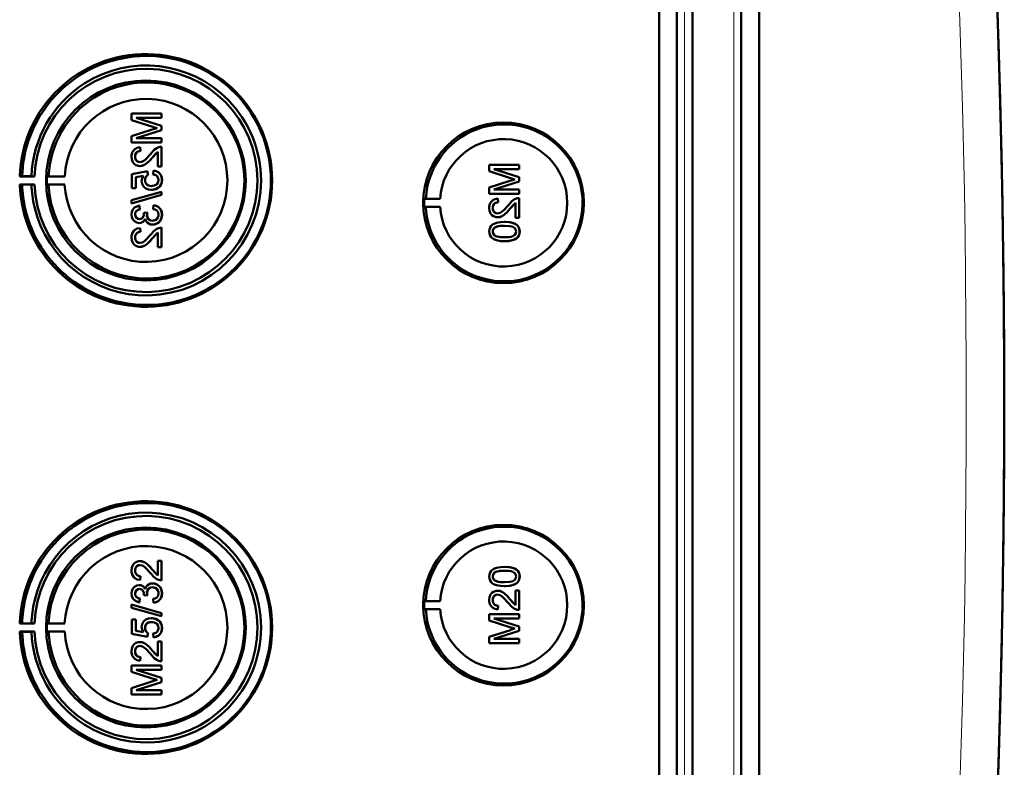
# Model space of a CAD drawing. Extents: x -1768 to 2122, y -1726 to 708.
# Tile 39 of 71: x 641 to 768, y -1286 to -1190. Entities that reach past the tile are written whole.
import ezdxf

# ---------------------------------------------------------------- set-up
doc = ezdxf.new("R2010")
doc.units = 0

msp = doc.modelspace()

# ---------------------------------------------------------------- linework, layer by layer
at = {"color": 7, "lineweight": 50}
for p, q in [((723.27, -1413.77), (723.27, -1065.73)), ((725.57, -1065.72), (725.57, -1413.78)), ((727.57, -1065.72), (727.57, -1413.78)), ((733.81, -1413.78), (733.81, -1065.72)), ((736.1, -1413.76), (736.1, -1065.75)), ((727.56, -1080.72), (727.56, -1393.51)), ((659.45, -1202.51), (655.59, -1202.51)), ((655.59, -1203.33), (655.59, -1202.51)), ((659.45, -1202.51), (659.45, -1202.51)), ((659.45, -1202.51), (659.45, -1203.05)), ((659.45, -1202.51), (659.45, -1203.05)), ((655.59, -1203.33), (658.3, -1204.19)), ((659.45, -1204.07), (656.19, -1203.05)), ((659.45, -1204.07), (656.19, -1203.05)), ((656.19, -1203.05), (659.45, -1203.05)), ((659.45, -1203.05), (659.45, -1203.05)), ((658.25, -1204.55), (655.59, -1205.4)), ((656.19, -1205.67), (659.45, -1204.64)), ((656.19, -1205.67), (659.45, -1204.64)), ((659.45, -1204.07), (659.45, -1204.07)), ((659.45, -1204.07), (659.45, -1204.64)), ((659.45, -1204.07), (659.45, -1204.64)), ((659.45, -1204.64), (659.45, -1204.64)), ((655.59, -1206.21), (655.59, -1205.4)), ((655.59, -1206.21), (659.45, -1206.21)), ((659.45, -1205.67), (656.19, -1205.67)), ((659.45, -1205.67), (659.45, -1205.67)), ((659.45, -1205.67), (659.45, -1206.21)), ((659.45, -1205.67), (659.45, -1206.21)), ((659.45, -1206.21), (659.45, -1206.21)), ((656.68, -1206.81), (656.69, -1206.81)), ((656.73, -1207.3), (656.68, -1206.81)), ((656.74, -1207.3), (656.69, -1206.81)), ((656.73, -1207.3), (656.74, -1207.3)), ((658.25, -1208.16), (658.95, -1207.4)), ((658.95, -1209.28), (658.95, -1207.39)), ((659.45, -1206.76), (659.45, -1206.76)), ((659.45, -1206.76), (659.45, -1209.28)), ((659.45, -1206.76), (659.45, -1209.28)), ((656.04, -1208.03), (656.05, -1208.03)), ((658.24, -1208.16), (658.25, -1208.16)), ((657.62, -1209.87), (655.64, -1210.26)), ((656.66, -1209.23), (656.67, -1209.23)), ((657.62, -1209.87), (657.63, -1209.87)), ((657.67, -1210.36), (657.62, -1209.87)), ((657.68, -1210.36), (657.63, -1209.87)), ((658.41, -1209.82), (658.36, -1210.31)), ((658.41, -1209.82), (658.42, -1209.82)), ((658.95, -1209.28), (659.45, -1209.28)), ((659.45, -1209.28), (659.45, -1209.28)), ((705.34, -1209.09), (701.48, -1209.09)), ((701.48, -1209.91), (701.48, -1209.09)), ((701.48, -1209.91), (704.19, -1210.77)), ((705.34, -1210.65), (702.08, -1209.63)), ((705.34, -1210.65), (702.08, -1209.63)), ((702.08, -1209.63), (705.34, -1209.63)), ((705.34, -1209.09), (705.34, -1209.09)), ((705.34, -1209.09), (705.34, -1209.63)), ((705.34, -1209.09), (705.34, -1209.63)), ((705.34, -1209.63), (705.34, -1209.63)), ((641.54, -1210.53), (641.24, -1210.58)), ((641.24, -1210.58), (643.12, -1210.58)), ((642.74, -1210.55), (641.54, -1210.53)), ((643.12, -1210.58), (642.74, -1210.55)), ((644.94, -1210.55), (644.73, -1210.58)), ((644.73, -1210.58), (647.01, -1210.58)), ((647.01, -1210.58), (644.94, -1210.55)), ((655.64, -1212.09), (655.64, -1210.26)), ((656.14, -1210.67), (657.14, -1210.47)), ((656.14, -1210.67), (656.15, -1210.67)), ((656.14, -1210.67), (656.14, -1212.09)), ((656.15, -1210.67), (657.14, -1210.47)), ((656.15, -1210.67), (656.15, -1212.09)), ((657.32, -1211.02), (657.33, -1211.02)), ((657.67, -1210.36), (657.68, -1210.36)), ((659.49, -1211.02), (659.5, -1211.02)), ((704.14, -1211.13), (701.48, -1211.98)), ((702.08, -1212.25), (705.34, -1211.22)), ((702.08, -1212.25), (705.34, -1211.22)), ((705.34, -1210.65), (705.34, -1210.65)), ((705.34, -1210.65), (705.34, -1211.22)), ((705.34, -1210.65), (705.34, -1211.22)), ((705.34, -1211.22), (705.34, -1211.22)), ((641.54, -1211.63), (641.24, -1211.58)), ((641.24, -1211.58), (643.12, -1211.58)), ((642.74, -1211.61), (641.54, -1211.63)), ((643.12, -1211.58), (642.74, -1211.61)), ((644.94, -1211.61), (644.73, -1211.58)), ((644.73, -1211.58), (647.01, -1211.58)), ((647.01, -1211.58), (644.94, -1211.61)), ((659.45, -1212.54), (655.59, -1213.62)), ((655.64, -1212.09), (656.14, -1212.09)), ((656.14, -1212.09), (656.15, -1212.09)), ((658.12, -1212.29), (658.13, -1212.29)), ((659.03, -1211.99), (659.04, -1211.99)), ((659.45, -1212.54), (659.45, -1212.54)), ((659.45, -1212.54), (659.45, -1212.94)), ((659.45, -1212.54), (659.45, -1212.94)), ((701.48, -1212.79), (701.48, -1211.98)), ((705.34, -1212.25), (702.08, -1212.25)), ((705.34, -1212.25), (705.34, -1212.25)), ((705.34, -1212.25), (705.34, -1212.79)), ((705.34, -1212.25), (705.34, -1212.79)), ((655.59, -1214.03), (659.45, -1212.94)), ((655.59, -1214.03), (655.59, -1213.62)), ((655.6, -1214.03), (659.45, -1212.94)), ((659.45, -1212.94), (659.45, -1212.94)), ((693.14, -1213.45), (693.34, -1213.43)), ((693.14, -1213.45), (695.18, -1213.45)), ((693.34, -1213.43), (695.18, -1213.45)), ((701.48, -1212.79), (705.34, -1212.79)), ((702.57, -1213.39), (702.58, -1213.39)), ((702.62, -1213.88), (702.57, -1213.39)), ((702.63, -1213.88), (702.58, -1213.39)), ((702.62, -1213.88), (702.63, -1213.88)), ((704.13, -1214.74), (704.84, -1213.98)), ((704.84, -1215.86), (704.84, -1213.97)), ((705.34, -1212.79), (705.34, -1212.79)), ((705.34, -1213.34), (705.34, -1213.34)), ((705.34, -1213.34), (705.34, -1215.86)), ((705.34, -1213.34), (705.34, -1215.86)), ((655.59, -1214.03), (655.6, -1214.03)), ((656.58, -1214.31), (656.59, -1214.31)), ((656.63, -1214.81), (656.58, -1214.31)), ((656.64, -1214.81), (656.59, -1214.31)), ((656.63, -1214.81), (656.64, -1214.81)), ((657.62, -1215.2), (657.17, -1215.25)), ((657.17, -1215.25), (657.18, -1215.32)), ((657.62, -1215.2), (657.63, -1215.2)), ((658.41, -1214.26), (658.36, -1214.76)), ((658.41, -1214.26), (658.42, -1214.26)), ((693.14, -1214.45), (693.34, -1214.48)), ((693.14, -1214.45), (695.18, -1214.45)), ((693.34, -1214.48), (695.18, -1214.45)), ((701.93, -1214.61), (701.94, -1214.61)), ((704.13, -1214.74), (704.13, -1214.74)), ((656.04, -1215.46), (656.05, -1215.46)), ((656.57, -1216.54), (656.58, -1216.54)), ((657.57, -1215.52), (657.57, -1215.52)), ((659.49, -1215.46), (659.5, -1215.46)), ((702.55, -1215.81), (702.55, -1215.81)), ((703.44, -1216.4), (703.44, -1216.4)), ((704.84, -1215.86), (705.34, -1215.86)), ((705.34, -1215.86), (705.34, -1215.86)), ((656.68, -1217.18), (656.69, -1217.18)), ((656.73, -1217.67), (656.68, -1217.18)), ((656.74, -1217.67), (656.69, -1217.18)), ((656.73, -1217.67), (656.74, -1217.67)), ((658.25, -1218.53), (658.95, -1217.77)), ((658.29, -1216.73), (658.29, -1216.73)), ((658.95, -1219.65), (658.95, -1217.76)), ((659.45, -1217.13), (659.45, -1217.13)), ((659.45, -1217.13), (659.45, -1219.65)), ((659.45, -1217.13), (659.45, -1219.65)), ((701.93, -1217.63), (701.94, -1217.63)), ((702.19, -1217.12), (702.2, -1217.12)), ((705.01, -1216.77), (705.02, -1216.77)), ((705.38, -1217.63), (705.39, -1217.63)), ((656.04, -1218.4), (656.05, -1218.4)), ((658.24, -1218.53), (658.25, -1218.53)), ((703.44, -1218.87), (703.44, -1218.87)), ((656.66, -1219.6), (656.67, -1219.6)), ((658.95, -1219.65), (659.45, -1219.65)), ((659.45, -1219.65), (659.45, -1219.65)), ((656.66, -1259.9), (656.67, -1259.9)), ((658.95, -1259.85), (659.45, -1259.85)), ((658.95, -1261.74), (658.95, -1259.85)), ((659.45, -1259.85), (659.45, -1262.37)), ((659.45, -1259.85), (659.45, -1262.37)), ((659.45, -1259.85), (659.45, -1259.85)), ((703.44, -1260.63), (703.44, -1260.63)), ((656.04, -1261.1), (656.05, -1261.1)), ((656.73, -1261.83), (656.68, -1262.32)), ((656.74, -1261.83), (656.69, -1262.32)), ((656.73, -1261.83), (656.74, -1261.83)), ((658.24, -1260.97), (658.25, -1260.97)), ((658.25, -1260.97), (658.95, -1261.73)), ((701.93, -1261.87), (701.94, -1261.87)), ((705.38, -1261.87), (705.39, -1261.87)), ((656.57, -1262.97), (656.58, -1262.97)), ((656.68, -1262.32), (656.69, -1262.33)), ((658.29, -1262.77), (658.29, -1262.77)), ((659.45, -1262.37), (659.45, -1262.37)), ((702.19, -1262.39), (702.2, -1262.39)), ((703.44, -1263.1), (703.44, -1263.1)), ((705.01, -1262.73), (705.02, -1262.73)), ((656.04, -1264.05), (656.05, -1264.05)), ((657.17, -1264.25), (657.18, -1264.18)), ((657.62, -1264.3), (657.17, -1264.25)), ((657.57, -1263.99), (657.57, -1263.99)), ((657.62, -1264.3), (657.63, -1264.3)), ((659.49, -1264.04), (659.5, -1264.04)), ((702.55, -1263.7), (702.55, -1263.7)), ((704.84, -1263.65), (705.34, -1263.65)), ((704.84, -1265.53), (704.84, -1263.65)), ((705.34, -1263.65), (705.34, -1266.17)), ((705.34, -1263.65), (705.34, -1266.17)), ((705.34, -1263.65), (705.34, -1263.65)), ((655.59, -1265.47), (659.45, -1266.56)), ((655.59, -1265.88), (655.59, -1265.47)), ((655.59, -1265.47), (655.6, -1265.47)), ((655.6, -1265.47), (659.45, -1266.56)), ((656.63, -1264.7), (656.58, -1265.19)), ((656.58, -1265.19), (656.59, -1265.19)), ((656.64, -1264.7), (656.59, -1265.19)), ((656.63, -1264.7), (656.64, -1264.7)), ((658.41, -1265.24), (658.36, -1264.74)), ((658.41, -1265.24), (658.42, -1265.24)), ((693.14, -1265.05), (693.34, -1265.02)), ((693.14, -1265.05), (695.18, -1265.05)), ((693.34, -1265.02), (695.18, -1265.05)), ((701.93, -1264.89), (701.94, -1264.89)), ((702.62, -1265.62), (702.57, -1266.12)), ((702.63, -1265.62), (702.58, -1266.12)), ((702.62, -1265.62), (702.63, -1265.62)), ((704.13, -1264.77), (704.84, -1265.53)), ((704.13, -1264.77), (704.13, -1264.77)), ((659.45, -1266.97), (655.59, -1265.88)), ((659.45, -1266.56), (659.45, -1266.97)), ((659.45, -1266.56), (659.45, -1266.97)), ((659.45, -1266.56), (659.45, -1266.56)), ((659.45, -1266.97), (659.45, -1266.97)), ((693.14, -1266.05), (693.34, -1266.08)), ((693.14, -1266.05), (695.18, -1266.05)), ((693.34, -1266.08), (695.18, -1266.05)), ((701.48, -1266.71), (705.34, -1266.71)), ((701.48, -1267.52), (701.48, -1266.71)), ((702.57, -1266.12), (702.58, -1266.12)), ((705.34, -1266.17), (705.34, -1266.17)), ((705.34, -1266.71), (705.34, -1267.25)), ((705.34, -1266.71), (705.34, -1267.25)), ((705.34, -1266.71), (705.34, -1266.71)), ((641.54, -1267.88), (641.24, -1267.92)), ((641.24, -1267.92), (643.12, -1267.92)), ((642.74, -1267.9), (641.54, -1267.88)), ((643.12, -1267.92), (642.74, -1267.9)), ((644.94, -1267.89), (644.73, -1267.92)), ((644.73, -1267.92), (647.01, -1267.92)), ((647.01, -1267.92), (644.94, -1267.89)), ((655.64, -1267.41), (656.14, -1267.41)), ((655.64, -1269.24), (655.64, -1267.41)), ((656.14, -1267.41), (656.14, -1268.84)), ((656.14, -1267.41), (656.15, -1267.41)), ((656.15, -1267.41), (656.15, -1268.84)), ((658.12, -1267.21), (658.13, -1267.21)), ((659.03, -1267.51), (659.04, -1267.51)), ((704.14, -1268.37), (701.48, -1267.52)), ((702.08, -1267.25), (705.34, -1268.28)), ((702.08, -1267.25), (705.34, -1268.28)), ((705.34, -1267.25), (702.08, -1267.25)), ((705.34, -1267.25), (705.34, -1267.25)), ((705.34, -1268.28), (705.34, -1268.85)), ((705.34, -1268.28), (705.34, -1268.85)), ((705.34, -1268.28), (705.34, -1268.28)), ((641.54, -1268.97), (641.24, -1268.92)), ((641.24, -1268.92), (643.12, -1268.92)), ((642.74, -1268.95), (641.54, -1268.97)), ((643.12, -1268.92), (642.74, -1268.95)), ((644.94, -1268.96), (644.73, -1268.92)), ((644.73, -1268.92), (647.01, -1268.92)), ((647.01, -1268.92), (644.94, -1268.96)), ((657.62, -1269.63), (655.64, -1269.24)), ((656.14, -1268.84), (657.14, -1269.03)), ((656.14, -1268.84), (656.15, -1268.84)), ((656.15, -1268.84), (657.14, -1269.03)), ((657.32, -1268.48), (657.33, -1268.48)), ((657.67, -1269.14), (657.62, -1269.63)), ((657.68, -1269.14), (657.63, -1269.63)), ((657.67, -1269.14), (657.68, -1269.14)), ((658.41, -1269.68), (658.36, -1269.19)), ((659.49, -1268.49), (659.5, -1268.49)), ((701.48, -1269.6), (704.19, -1268.74)), ((701.48, -1270.41), (701.48, -1269.6)), ((705.34, -1268.85), (702.08, -1269.87)), ((705.34, -1268.85), (702.08, -1269.87)), ((705.34, -1268.85), (705.34, -1268.85)), ((656.66, -1270.28), (656.67, -1270.28)), ((657.62, -1269.63), (657.63, -1269.63)), ((658.41, -1269.68), (658.42, -1269.68)), ((658.95, -1272.11), (658.95, -1270.23)), ((658.95, -1270.23), (659.45, -1270.23)), ((659.45, -1270.23), (659.45, -1272.75)), ((659.45, -1270.23), (659.45, -1272.75)), ((659.45, -1270.23), (659.45, -1270.23)), ((705.34, -1270.41), (701.48, -1270.41)), ((702.08, -1269.87), (705.34, -1269.87)), ((705.34, -1269.87), (705.34, -1270.41)), ((705.34, -1269.87), (705.34, -1270.41)), ((705.34, -1269.87), (705.34, -1269.87)), ((705.34, -1270.41), (705.34, -1270.41)), ((656.04, -1271.47), (656.05, -1271.47)), ((658.24, -1271.35), (658.25, -1271.35)), ((658.25, -1271.35), (658.95, -1272.11)), ((655.59, -1273.29), (659.45, -1273.29)), ((655.59, -1274.1), (655.59, -1273.29)), ((656.73, -1272.2), (656.68, -1272.7)), ((656.68, -1272.7), (656.69, -1272.7)), ((656.74, -1272.2), (656.69, -1272.7)), ((656.73, -1272.2), (656.74, -1272.2)), ((659.45, -1272.75), (659.45, -1272.75)), ((659.45, -1273.29), (659.45, -1273.83)), ((659.45, -1273.29), (659.45, -1273.83)), ((659.45, -1273.29), (659.45, -1273.29)), ((658.25, -1274.95), (655.59, -1274.1)), ((656.19, -1273.83), (659.45, -1274.86)), ((656.19, -1273.83), (659.45, -1274.86)), ((659.45, -1273.83), (656.19, -1273.83)), ((659.45, -1273.83), (659.45, -1273.83)), ((655.59, -1276.18), (658.3, -1275.31)), ((659.45, -1275.43), (656.19, -1276.45)), ((659.45, -1275.43), (656.19, -1276.45)), ((659.45, -1274.86), (659.45, -1275.43)), ((659.45, -1274.86), (659.45, -1275.43)), ((659.45, -1274.86), (659.45, -1274.86)), ((659.45, -1275.43), (659.45, -1275.43)), ((655.59, -1276.99), (655.59, -1276.18)), ((659.45, -1276.99), (655.59, -1276.99)), ((656.19, -1276.45), (659.45, -1276.45)), ((659.45, -1276.45), (659.45, -1276.99)), ((659.45, -1276.45), (659.45, -1276.99)), ((659.45, -1276.45), (659.45, -1276.45)), ((659.45, -1276.99), (659.45, -1276.99))]:
    msp.add_line(p, q, dxfattribs=at)
at = {"color": 7, "lineweight": 18}
for p, q in [((726.53, -1065.72), (726.53, -1413.78)), ((732.85, -1413.78), (732.85, -1065.72))]:
    msp.add_line(p, q, dxfattribs=at)
at = {"color": 7, "lineweight": 50}
for points in [[(656.68, -1206.81), (656.32, -1206.88), (656, -1207.06), (655.86, -1207.19), (655.68, -1207.51), (655.6, -1207.87), (655.59, -1208.04)], [(656.04, -1208.03), (656.1, -1207.7), (656.22, -1207.5), (656.4, -1207.37), (656.62, -1207.31), (656.73, -1207.3)], [(656.05, -1208.03), (656.07, -1207.81), (656.13, -1207.64), (656.3, -1207.43), (656.55, -1207.32), (656.74, -1207.3)], [(658.01, -1207.7), (657.42, -1208.34), (657.29, -1208.46), (657, -1208.65), (656.66, -1208.73)], [(659.1, -1206.81), (658.84, -1206.92), (658.49, -1207.17), (658.01, -1207.7)], [(658.24, -1208.16), (658.64, -1207.68), (658.95, -1207.39)], [(655.59, -1208.04), (655.63, -1208.4), (655.76, -1208.73), (655.93, -1208.94), (656.15, -1209.1), (656.49, -1209.21), (656.66, -1209.23)], [(656.66, -1208.73), (656.46, -1208.7), (656.27, -1208.59), (656.14, -1208.43), (656.06, -1208.23), (656.04, -1208.03)], [(656.67, -1208.73), (656.47, -1208.7), (656.32, -1208.62), (656.18, -1208.49), (656.1, -1208.33), (656.05, -1208.03)], [(656.66, -1209.23), (656.85, -1209.21), (657.23, -1209.09), (657.56, -1208.87), (657.85, -1208.6), (658.24, -1208.16)], [(656.67, -1209.23), (656.95, -1209.19), (657.29, -1209.05), (657.55, -1208.88), (657.96, -1208.48), (658.25, -1208.16)], [(659.49, -1211.02), (659.49, -1210.84), (659.39, -1210.49), (659.31, -1210.33), (659.07, -1210.07), (658.75, -1209.89), (658.41, -1209.82)], [(659.5, -1211.02), (659.46, -1210.66), (659.31, -1210.32), (659.04, -1210.04), (658.81, -1209.91), (658.42, -1209.82)], [(657.14, -1210.47), (656.98, -1210.72), (656.89, -1211.01), (656.88, -1211.16)], [(656.88, -1211.16), (656.94, -1211.53), (657.13, -1211.86), (657.41, -1212.1), (657.76, -1212.25), (658.12, -1212.29)], [(657.32, -1211.02), (657.37, -1210.72), (657.49, -1210.52), (657.67, -1210.36)], [(658.15, -1211.8), (657.9, -1211.77), (657.77, -1211.73), (657.55, -1211.6), (657.46, -1211.51), (657.35, -1211.27), (657.32, -1211.02)], [(657.33, -1211.02), (657.34, -1210.86), (657.46, -1210.58), (657.68, -1210.36)], [(659.05, -1211.02), (659.01, -1211.28), (658.88, -1211.52), (658.78, -1211.61), (658.54, -1211.74), (658.28, -1211.79), (658.15, -1211.8)], [(658.36, -1210.31), (658.57, -1210.36), (658.77, -1210.46), (658.86, -1210.53), (659.02, -1210.81), (659.05, -1211.02)], [(659.03, -1211.99), (659.27, -1211.76), (659.38, -1211.56), (659.46, -1211.35), (659.49, -1211.02)], [(659.04, -1211.99), (659.2, -1211.85), (659.34, -1211.66), (659.43, -1211.46), (659.49, -1211.24), (659.5, -1211.02)], [(658.12, -1212.29), (658.41, -1212.26), (658.78, -1212.15), (659.03, -1211.99)], [(658.13, -1212.29), (658.33, -1212.28), (658.7, -1212.19), (659.04, -1211.99)], [(702.57, -1213.39), (702.21, -1213.46), (701.89, -1213.64), (701.75, -1213.77), (701.57, -1214.09), (701.49, -1214.45), (701.48, -1214.62)], [(701.93, -1214.61), (701.99, -1214.28), (702.11, -1214.08), (702.29, -1213.95), (702.51, -1213.89), (702.62, -1213.88)], [(701.94, -1214.61), (701.96, -1214.39), (702.02, -1214.22), (702.19, -1214.01), (702.44, -1213.9), (702.63, -1213.88)], [(704.99, -1213.39), (704.73, -1213.5), (704.38, -1213.75), (703.89, -1214.28)], [(704.13, -1214.74), (704.53, -1214.26), (704.84, -1213.97)], [(656.58, -1214.31), (656.27, -1214.4), (655.98, -1214.57), (655.76, -1214.82), (655.63, -1215.12), (655.59, -1215.44)], [(656.04, -1215.46), (656.06, -1215.26), (656.2, -1215.01), (656.36, -1214.89), (656.63, -1214.81)], [(656.05, -1215.46), (656.07, -1215.27), (656.14, -1215.1), (656.27, -1214.96), (656.43, -1214.87), (656.64, -1214.81)], [(658.36, -1214.76), (658.57, -1214.82), (658.77, -1214.91), (658.99, -1215.16), (659.05, -1215.48)], [(659.49, -1215.46), (659.45, -1215.11), (659.3, -1214.78), (659.06, -1214.52), (658.91, -1214.42), (658.58, -1214.29), (658.41, -1214.26)], [(659.5, -1215.46), (659.46, -1215.12), (659.37, -1214.88), (659.23, -1214.67), (658.96, -1214.44), (658.62, -1214.3), (658.42, -1214.26)], [(701.48, -1214.62), (701.52, -1214.98), (701.65, -1215.31), (701.82, -1215.52), (702.04, -1215.68), (702.38, -1215.79), (702.55, -1215.81)], [(702.55, -1215.31), (702.34, -1215.28), (702.16, -1215.17), (702.03, -1215.01), (701.95, -1214.81), (701.93, -1214.61)], [(702.56, -1215.31), (702.36, -1215.28), (702.21, -1215.2), (702.07, -1215.07), (701.99, -1214.91), (701.94, -1214.61)], [(703.89, -1214.28), (703.31, -1214.92), (703.18, -1215.04), (702.89, -1215.23), (702.55, -1215.31)], [(702.55, -1215.81), (702.84, -1215.77), (703.18, -1215.63), (703.44, -1215.46), (703.85, -1215.06), (704.13, -1214.74)], [(702.55, -1215.81), (702.74, -1215.79), (703.12, -1215.67), (703.45, -1215.45), (703.74, -1215.18), (704.13, -1214.74)], [(655.59, -1215.44), (655.64, -1215.77), (655.76, -1216.07), (655.97, -1216.32), (656.26, -1216.48), (656.57, -1216.54)], [(656.59, -1216.04), (656.41, -1216.02), (656.25, -1215.93), (656.09, -1215.72), (656.04, -1215.46)], [(656.6, -1216.04), (656.42, -1216.02), (656.21, -1215.88), (656.08, -1215.67), (656.05, -1215.46)], [(656.57, -1216.54), (656.77, -1216.51), (656.95, -1216.44), (657.11, -1216.33), (657.29, -1216.1), (657.34, -1216.01)], [(656.58, -1216.54), (656.77, -1216.52), (656.96, -1216.44), (657.12, -1216.33), (657.25, -1216.18), (657.34, -1216.02)], [(657.18, -1215.32), (657.16, -1215.53), (657.04, -1215.82), (656.89, -1215.97), (656.79, -1216.01), (656.59, -1216.04)], [(657.34, -1216.01), (657.43, -1216.26), (657.58, -1216.47), (657.79, -1216.62), (658.03, -1216.71), (658.29, -1216.73)], [(658.28, -1216.24), (658.06, -1216.21), (657.85, -1216.11), (657.77, -1216.03), (657.63, -1215.85), (657.57, -1215.63), (657.57, -1215.52)], [(658.29, -1216.24), (658.06, -1216.21), (657.89, -1216.13), (657.69, -1215.94), (657.59, -1215.66), (657.57, -1215.52)], [(659.05, -1215.48), (659.04, -1215.6), (658.98, -1215.83), (658.83, -1216.03), (658.63, -1216.17), (658.4, -1216.23), (658.28, -1216.24)], [(658.29, -1216.73), (658.48, -1216.72), (658.85, -1216.6), (659.16, -1216.35), (659.38, -1216.03), (659.48, -1215.65), (659.49, -1215.46)], [(658.29, -1216.73), (658.68, -1216.67), (658.91, -1216.57), (659.12, -1216.41), (659.29, -1216.21), (659.45, -1215.85), (659.5, -1215.46)], [(703.44, -1216.4), (702.91, -1216.42), (702.4, -1216.52), (702.03, -1216.67), (701.92, -1216.73), (701.73, -1216.91), (701.58, -1217.13), (701.51, -1217.39), (701.48, -1217.63)], [(705.01, -1216.77), (704.73, -1216.61), (704.25, -1216.47), (703.6, -1216.4), (703.44, -1216.4)], [(705.02, -1216.77), (704.59, -1216.55), (704.11, -1216.44), (703.44, -1216.4)], [(656.68, -1217.18), (656.32, -1217.25), (656, -1217.43), (655.86, -1217.56), (655.68, -1217.88), (655.6, -1218.24), (655.59, -1218.41)], [(656.04, -1218.4), (656.1, -1218.07), (656.22, -1217.88), (656.4, -1217.74), (656.62, -1217.68), (656.73, -1217.67)], [(656.05, -1218.4), (656.07, -1218.18), (656.13, -1218.01), (656.3, -1217.81), (656.55, -1217.69), (656.74, -1217.67)], [(659.1, -1217.18), (658.84, -1217.3), (658.49, -1217.54), (658.01, -1218.07)], [(658.24, -1218.53), (658.64, -1218.05), (658.95, -1217.76)], [(701.48, -1217.63), (701.51, -1217.89), (701.59, -1218.15), (701.73, -1218.37), (701.93, -1218.54), (702.09, -1218.63), (702.42, -1218.75), (702.93, -1218.85), (703.44, -1218.87)], [(701.93, -1217.63), (701.94, -1217.51), (702.03, -1217.29), (702.19, -1217.12)], [(703.43, -1218.37), (703.06, -1218.36), (702.75, -1218.33), (702.47, -1218.28), (702.33, -1218.23), (702.08, -1218.03), (701.94, -1217.78), (701.93, -1217.63)], [(701.94, -1217.63), (701.96, -1217.45), (702.11, -1217.19), (702.2, -1217.12)], [(703.44, -1218.37), (702.88, -1218.35), (702.51, -1218.28), (702.33, -1218.22), (702.17, -1218.12), (702.04, -1217.98), (701.94, -1217.72), (701.94, -1217.63)], [(702.19, -1217.12), (702.54, -1216.98), (702.91, -1216.92), (703.43, -1216.89)], [(702.2, -1217.12), (702.6, -1216.96), (702.93, -1216.91), (703.44, -1216.89)], [(703.43, -1216.89), (704.09, -1216.93), (704.36, -1216.98), (704.5, -1217.02), (704.77, -1217.21), (704.91, -1217.45), (704.94, -1217.63)], [(704.94, -1217.63), (704.91, -1217.82), (704.77, -1218.05), (704.52, -1218.23), (704.31, -1218.3), (703.99, -1218.35), (703.43, -1218.37)], [(703.44, -1218.87), (703.94, -1218.85), (704.12, -1218.83), (704.61, -1218.71), (704.96, -1218.53), (705.21, -1218.28), (705.36, -1217.94), (705.39, -1217.63)], [(703.44, -1218.87), (703.96, -1218.84), (704.47, -1218.75), (704.72, -1218.66), (704.95, -1218.53), (705.14, -1218.36), (705.29, -1218.13), (705.36, -1217.88), (705.38, -1217.63)], [(705.38, -1217.63), (705.33, -1217.25), (705.21, -1216.99), (705.01, -1216.77)], [(705.39, -1217.63), (705.34, -1217.25), (705.16, -1216.91), (705.02, -1216.77)], [(655.59, -1218.41), (655.63, -1218.77), (655.76, -1219.1), (655.93, -1219.31), (656.15, -1219.47), (656.49, -1219.59), (656.66, -1219.6)], [(656.66, -1219.1), (656.46, -1219.07), (656.27, -1218.96), (656.14, -1218.8), (656.06, -1218.61), (656.04, -1218.4)], [(656.67, -1219.1), (656.47, -1219.07), (656.32, -1218.99), (656.18, -1218.86), (656.1, -1218.71), (656.05, -1218.4)], [(658.01, -1218.07), (657.42, -1218.71), (657.29, -1218.83), (657, -1219.02), (656.66, -1219.1)], [(656.66, -1219.6), (656.85, -1219.58), (657.23, -1219.46), (657.56, -1219.24), (657.85, -1218.97), (658.24, -1218.53)], [(656.67, -1219.6), (656.95, -1219.56), (657.29, -1219.43), (657.55, -1219.25), (657.96, -1218.85), (658.25, -1218.53)], [(655.59, -1261.09), (655.63, -1260.73), (655.76, -1260.4), (655.93, -1260.19), (656.15, -1260.03), (656.49, -1259.92), (656.66, -1259.9)], [(656.66, -1260.4), (656.46, -1260.43), (656.27, -1260.54), (656.14, -1260.7), (656.06, -1260.9), (656.04, -1261.1)], [(656.67, -1260.4), (656.47, -1260.43), (656.32, -1260.51), (656.18, -1260.64), (656.1, -1260.8), (656.05, -1261.1)], [(656.66, -1259.9), (656.85, -1259.92), (657.23, -1260.05), (657.56, -1260.26), (657.85, -1260.53), (658.24, -1260.97)], [(658.01, -1261.43), (657.42, -1260.79), (657.29, -1260.67), (657, -1260.48), (656.66, -1260.4)], [(656.67, -1259.9), (656.95, -1259.94), (657.29, -1260.08), (657.55, -1260.25), (657.96, -1260.65), (658.25, -1260.97)], [(701.48, -1261.87), (701.51, -1261.61), (701.59, -1261.36), (701.73, -1261.14), (701.93, -1260.96), (702.09, -1260.88), (702.42, -1260.75), (702.93, -1260.66), (703.44, -1260.63)], [(703.44, -1260.63), (703.94, -1260.66), (704.12, -1260.68), (704.61, -1260.79), (704.96, -1260.98), (705.21, -1261.23), (705.36, -1261.56), (705.39, -1261.87)], [(703.44, -1260.63), (703.96, -1260.66), (704.47, -1260.75), (704.72, -1260.84), (704.95, -1260.97), (705.14, -1261.15), (705.29, -1261.37), (705.36, -1261.62), (705.38, -1261.87)], [(656.68, -1262.32), (656.32, -1262.25), (656, -1262.07), (655.86, -1261.94), (655.68, -1261.63), (655.6, -1261.27), (655.59, -1261.09)], [(656.04, -1261.1), (656.1, -1261.43), (656.22, -1261.63), (656.4, -1261.76), (656.62, -1261.82), (656.73, -1261.83)], [(656.05, -1261.1), (656.07, -1261.32), (656.13, -1261.49), (656.3, -1261.7), (656.55, -1261.81), (656.74, -1261.83)], [(659.1, -1262.32), (658.84, -1262.21), (658.49, -1261.96), (658.01, -1261.43)], [(658.24, -1260.97), (658.64, -1261.46), (658.95, -1261.74)], [(703.44, -1263.1), (702.91, -1263.08), (702.4, -1262.99), (702.03, -1262.84), (701.92, -1262.77), (701.73, -1262.59), (701.58, -1262.37), (701.51, -1262.12), (701.48, -1261.87)], [(703.43, -1261.13), (703.06, -1261.14), (702.75, -1261.17), (702.47, -1261.23), (702.33, -1261.28), (702.08, -1261.47), (701.94, -1261.73), (701.93, -1261.87)], [(701.93, -1261.87), (701.94, -1261.99), (702.03, -1262.21), (702.19, -1262.39)], [(703.44, -1261.13), (702.88, -1261.15), (702.51, -1261.22), (702.33, -1261.28), (702.17, -1261.38), (702.04, -1261.52), (701.94, -1261.78), (701.94, -1261.87)], [(701.94, -1261.87), (701.96, -1262.05), (702.11, -1262.31), (702.2, -1262.39)], [(704.94, -1261.87), (704.91, -1261.69), (704.77, -1261.45), (704.52, -1261.27), (704.31, -1261.2), (703.99, -1261.15), (703.43, -1261.13)], [(703.43, -1262.61), (704.09, -1262.57), (704.36, -1262.52), (704.5, -1262.48), (704.77, -1262.3), (704.91, -1262.06), (704.94, -1261.87)], [(705.38, -1261.87), (705.33, -1262.25), (705.21, -1262.51), (705.01, -1262.73)], [(705.39, -1261.87), (705.34, -1262.25), (705.16, -1262.59), (705.02, -1262.73)], [(655.59, -1264.06), (655.64, -1263.74), (655.76, -1263.43), (655.97, -1263.18), (656.26, -1263.02), (656.57, -1262.97)], [(656.57, -1262.97), (656.77, -1262.99), (656.95, -1263.06), (657.11, -1263.17), (657.29, -1263.41), (657.34, -1263.49)], [(656.58, -1262.97), (656.77, -1262.99), (656.96, -1263.06), (657.12, -1263.17), (657.25, -1263.32), (657.34, -1263.48)], [(657.34, -1263.49), (657.43, -1263.25), (657.58, -1263.04), (657.79, -1262.88), (658.03, -1262.79), (658.29, -1262.77)], [(658.29, -1263.26), (658.06, -1263.29), (657.89, -1263.37), (657.69, -1263.57), (657.59, -1263.84), (657.57, -1263.99)], [(658.28, -1263.26), (658.06, -1263.29), (657.85, -1263.39), (657.77, -1263.47), (657.63, -1263.66), (657.57, -1263.88), (657.57, -1263.99)], [(659.05, -1264.02), (659.04, -1263.9), (658.98, -1263.67), (658.83, -1263.47), (658.63, -1263.34), (658.4, -1263.27), (658.28, -1263.26)], [(658.29, -1262.77), (658.68, -1262.83), (658.91, -1262.94), (659.12, -1263.1), (659.29, -1263.29), (659.45, -1263.65), (659.5, -1264.04)], [(658.29, -1262.77), (658.48, -1262.78), (658.85, -1262.91), (659.16, -1263.15), (659.38, -1263.47), (659.48, -1263.85), (659.49, -1264.04)], [(702.19, -1262.39), (702.54, -1262.53), (702.91, -1262.59), (703.43, -1262.61)], [(702.2, -1262.39), (702.6, -1262.54), (702.93, -1262.59), (703.44, -1262.61)], [(705.02, -1262.73), (704.59, -1262.95), (704.11, -1263.06), (703.44, -1263.1)], [(705.01, -1262.73), (704.73, -1262.89), (704.25, -1263.03), (703.6, -1263.1), (703.44, -1263.1)], [(656.58, -1265.19), (656.27, -1265.1), (655.98, -1264.93), (655.76, -1264.69), (655.63, -1264.38), (655.59, -1264.06)], [(656.59, -1263.46), (656.41, -1263.49), (656.25, -1263.57), (656.09, -1263.79), (656.04, -1264.05)], [(656.04, -1264.05), (656.06, -1264.24), (656.2, -1264.49), (656.36, -1264.61), (656.63, -1264.7)], [(656.6, -1263.46), (656.42, -1263.49), (656.21, -1263.62), (656.08, -1263.83), (656.05, -1264.05)], [(656.05, -1264.05), (656.07, -1264.24), (656.14, -1264.41), (656.27, -1264.54), (656.43, -1264.64), (656.64, -1264.7)], [(657.18, -1264.18), (657.16, -1263.97), (657.04, -1263.68), (656.89, -1263.54), (656.79, -1263.49), (656.59, -1263.46)], [(658.36, -1264.74), (658.57, -1264.69), (658.77, -1264.59), (658.99, -1264.34), (659.05, -1264.02)], [(659.49, -1264.04), (659.45, -1264.39), (659.3, -1264.72), (659.06, -1264.99), (658.91, -1265.09), (658.58, -1265.21), (658.41, -1265.24)], [(659.5, -1264.04), (659.46, -1264.39), (659.37, -1264.62), (659.23, -1264.83), (658.96, -1265.06), (658.62, -1265.2), (658.42, -1265.24)], [(701.48, -1264.88), (701.52, -1264.53), (701.65, -1264.19), (701.82, -1263.98), (702.04, -1263.82), (702.38, -1263.71), (702.55, -1263.7)], [(702.55, -1264.19), (702.34, -1264.22), (702.16, -1264.33), (702.03, -1264.49), (701.95, -1264.69), (701.93, -1264.89)], [(702.56, -1264.19), (702.36, -1264.22), (702.21, -1264.3), (702.07, -1264.44), (701.99, -1264.59), (701.94, -1264.89)], [(702.55, -1263.7), (702.84, -1263.73), (703.18, -1263.87), (703.44, -1264.05), (703.85, -1264.44), (704.13, -1264.77)], [(702.55, -1263.7), (702.74, -1263.71), (703.12, -1263.84), (703.45, -1264.06), (703.74, -1264.33), (704.13, -1264.77)], [(703.89, -1265.23), (703.31, -1264.59), (703.18, -1264.47), (702.89, -1264.27), (702.55, -1264.19)], [(702.57, -1266.12), (702.21, -1266.04), (701.89, -1265.87), (701.75, -1265.74), (701.57, -1265.42), (701.49, -1265.06), (701.48, -1264.88)], [(701.93, -1264.89), (701.99, -1265.23), (702.11, -1265.42), (702.29, -1265.55), (702.51, -1265.62), (702.62, -1265.62)], [(701.94, -1264.89), (701.96, -1265.11), (702.02, -1265.28), (702.19, -1265.49), (702.44, -1265.6), (702.63, -1265.62)], [(704.99, -1266.11), (704.73, -1266), (704.38, -1265.75), (703.89, -1265.23)], [(704.13, -1264.77), (704.53, -1265.25), (704.84, -1265.53)], [(656.88, -1268.34), (656.94, -1267.97), (657.13, -1267.65), (657.41, -1267.4), (657.76, -1267.26), (658.12, -1267.21)], [(658.15, -1267.71), (657.9, -1267.73), (657.77, -1267.77), (657.55, -1267.9), (657.46, -1268), (657.35, -1268.23), (657.32, -1268.48)], [(658.16, -1267.71), (657.91, -1267.73), (657.65, -1267.84), (657.44, -1268.04), (657.36, -1268.22), (657.33, -1268.48)], [(658.12, -1267.21), (658.41, -1267.24), (658.78, -1267.36), (659.03, -1267.51)], [(658.13, -1267.21), (658.33, -1267.23), (658.7, -1267.32), (659.04, -1267.51)], [(659.05, -1268.48), (659.01, -1268.22), (658.88, -1267.99), (658.78, -1267.89), (658.54, -1267.77), (658.28, -1267.71), (658.15, -1267.71)], [(659.03, -1267.51), (659.27, -1267.75), (659.38, -1267.94), (659.46, -1268.15), (659.49, -1268.49)], [(659.04, -1267.51), (659.2, -1267.66), (659.34, -1267.84), (659.43, -1268.04), (659.49, -1268.26), (659.5, -1268.49)], [(657.14, -1269.03), (656.98, -1268.78), (656.89, -1268.49), (656.88, -1268.34)], [(657.32, -1268.48), (657.37, -1268.79), (657.49, -1268.99), (657.67, -1269.14)], [(657.33, -1268.48), (657.34, -1268.64), (657.46, -1268.93), (657.68, -1269.14)], [(658.36, -1269.19), (658.57, -1269.14), (658.77, -1269.05), (658.86, -1268.98), (659.02, -1268.7), (659.05, -1268.48)], [(659.49, -1268.49), (659.49, -1268.67), (659.39, -1269.01), (659.31, -1269.17), (659.07, -1269.44), (658.75, -1269.61), (658.41, -1269.68)], [(659.5, -1268.49), (659.46, -1268.84), (659.31, -1269.19), (659.04, -1269.46), (658.81, -1269.59), (658.42, -1269.68)], [(655.59, -1271.46), (655.63, -1271.11), (655.76, -1270.77), (655.93, -1270.56), (656.15, -1270.4), (656.49, -1270.29), (656.66, -1270.28)], [(656.66, -1270.77), (656.46, -1270.8), (656.27, -1270.91), (656.14, -1271.07), (656.06, -1271.27), (656.04, -1271.47)], [(656.67, -1270.77), (656.47, -1270.8), (656.32, -1270.88), (656.18, -1271.02), (656.1, -1271.17), (656.05, -1271.47)], [(656.66, -1270.28), (656.85, -1270.29), (657.23, -1270.42), (657.56, -1270.64), (657.85, -1270.91), (658.24, -1271.35)], [(658.01, -1271.81), (657.42, -1271.17), (657.29, -1271.05), (657, -1270.85), (656.66, -1270.77)], [(656.67, -1270.28), (656.95, -1270.31), (657.29, -1270.45), (657.55, -1270.63), (657.96, -1271.02), (658.25, -1271.35)], [(656.68, -1272.7), (656.32, -1272.62), (656, -1272.45), (655.86, -1272.32), (655.68, -1272), (655.6, -1271.64), (655.59, -1271.46)], [(656.04, -1271.47), (656.1, -1271.81), (656.22, -1272), (656.4, -1272.13), (656.62, -1272.2), (656.73, -1272.2)], [(656.05, -1271.47), (656.07, -1271.69), (656.13, -1271.86), (656.3, -1272.07), (656.55, -1272.18), (656.74, -1272.2)], [(659.1, -1272.69), (658.84, -1272.58), (658.49, -1272.33), (658.01, -1271.81)], [(658.24, -1271.35), (658.64, -1271.83), (658.95, -1272.11)]]:
    msp.add_lwpolyline(points, dxfattribs=at)
for centre, radius, start, end in [((-699.21, -1239.75), 1466.77, 351.97557, 8.02443), ((-699.21, -1239.75), 1466.77, 353.02402, 6.97598), ((657.5, -1211.07), 15.96, 83.4365, 122.3836), ((657.49, -1211.07), 15.96, 44.4909, 83.4341), ((657.5, -1211.08), 15.97, 122.3846, 161.3177), ((657.47, -1211.07), 14.73, 44.4655, 122.3234), ((657.48, -1211.08), 14.74, 122.3251, 177.9537), ((657.5, -1211.07), 12.56, 44.3738, 122.063), ((657.49, -1211.08), 15.97, 359.9981, 44.4905), ((657.51, -1211.08), 12.57, 122.0669, 177.5759), ((657.44, -1211.07), 10.44, 359.978, 177.2781), ((657.46, -1211.08), 14.74, 359.9979, 44.4686), ((657.49, -1211.08), 12.57, 359.9982, 44.376), ((703.38, -1213.95), 10.06, 33.1491, 110.5769), ((666.87, -1231.3), 28.1, 106.5505, 107.8561), ((667.97, -1173.75), 31.94, 252.3749, 253.4362), ((703.39, -1213.95), 10.06, 110.5864, 176.9929), ((659.42, -1207.73), 0.972, 88.2771, 108.7969), ((703.38, -1213.95), 10.07, 315.7681, 33.1576), ((657.5, -1211.08), 12.57, 182.4081, 0.0212), ((657.47, -1211.08), 14.74, 271.0873, 0.0105), ((657.49, -1211.08), 15.97, 271.0418, 0.0107), ((712.76, -1237.88), 28.1, 106.5505, 107.8561), ((713.86, -1180.33), 31.94, 252.3749, 253.4362), ((705.31, -1214.31), 0.972, 88.2771, 108.7969), ((657.5, -1211.08), 15.97, 193.1532, 232.0836), ((657.47, -1211.08), 14.74, 193.2314, 271.0695), ((658.81, -1215.56), 1.24, 162.9877, 177.9725), ((658.81, -1215.56), 1.24, 162.9669, 178.0009), ((703.39, -1213.96), 10.07, 183.0092, 238.3346), ((659.42, -1218.1), 0.972, 88.2771, 108.7969), ((703.38, -1213.96), 10.06, 238.3386, 315.7704), ((657.5, -1211.09), 15.96, 232.0841, 271.0298), ((657.5, -1268.42), 15.96, 88.9702, 127.9159), ((657.49, -1268.42), 15.97, 359.9893, 88.9582), ((657.47, -1268.42), 14.74, 88.9305, 166.7686), ((657.47, -1268.42), 14.74, 359.9895, 88.9127), ((703.38, -1265.54), 10.06, 44.2296, 121.6614), ((657.5, -1268.42), 15.97, 127.9164, 166.8468), ((657.5, -1268.42), 12.57, 359.9788, 177.5919), ((703.39, -1265.55), 10.07, 121.6654, 176.9908), ((703.38, -1265.55), 10.07, 326.8449, 44.2344), ((659.42, -1261.4), 0.972, 251.2031, 271.7229), ((658.81, -1263.94), 1.24, 181.9991, 197.0331), ((658.81, -1263.94), 1.24, 182.0275, 197.0123), ((703.39, -1265.55), 10.06, 183.0071, 249.4136), ((705.31, -1265.19), 0.972, 251.2031, 271.7229), ((657.48, -1268.43), 14.74, 182.0463, 237.6749), ((657.51, -1268.43), 12.57, 182.4241, 237.9331), ((657.44, -1268.43), 10.44, 182.7219, 0.022), ((657.49, -1268.42), 12.57, 315.624, 0.0018), ((657.46, -1268.42), 14.74, 315.5314, 0.0021), ((657.49, -1268.42), 15.97, 315.5095, 0.0019), ((712.76, -1241.62), 28.1, 252.1439, 253.4495), ((713.86, -1299.17), 31.94, 106.5638, 107.6251), ((703.38, -1265.55), 10.06, 249.4231, 326.8509), ((659.42, -1271.77), 0.972, 251.2031, 271.7229), ((657.5, -1268.43), 15.97, 198.6823, 237.6154), ((666.87, -1248.2), 28.1, 252.1439, 253.4495), ((667.97, -1305.75), 31.94, 106.5638, 107.6251), ((657.5, -1268.43), 12.56, 237.937, 315.6262), ((657.47, -1268.43), 14.73, 237.6766, 315.5345), ((657.49, -1268.43), 15.96, 276.5659, 315.5091), ((657.5, -1268.43), 15.96, 237.6164, 276.5635)]:
    msp.add_arc(centre, radius, start, end, dxfattribs=at)
at = {"color": 7, "lineweight": 18}
msp.add_arc((-699.12, -1239.75), 1461.81, 353.16554, 6.83446, dxfattribs=at)
at = {"color": 7, "lineweight": 50}
for centre, major_axis, start_param, end_param in [((657.43, -1211.08), (0, 16.2), 1.60166, 7.823118), ((657.43, -1211.08), (0, 14.31), 1.605732, 7.819046), ((657.43, -1211.08), (0, 12.82), 4.712389, 10.995574), ((703.31, -1213.95), (0, 10.3), 1.570796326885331, 7.853981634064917), ((657.5, -1211.08), (0, -15.97), 4.386193, 4.678151), ((703.33, -1213.95), (0, 8.17), 1.632048, 7.79273), ((657.45, -1211.08), (0, -12.74), 4.673119, 4.751659), ((657.44, -1211.08), (0, -10.45), 4.760263, 7.853982), ((657.5, -1211.08), (0, -15.97), 4.746627, 4.942058), ((657.46, -1211.08), (0, -14.73), 4.748214, 4.943713), ((703.34, -1213.95), (0, -10.21), 4.663407, 4.761371), ((657.43, -1268.42), (0, 16.2), 1.60166, 7.823118), ((657.43, -1268.42), (0, 14.31), 1.605732, 7.819046), ((657.43, -1268.42), (0, 12.82), 1.570796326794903, 7.85398163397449), ((703.31, -1265.55), (0, 10.3), 4.712389, 10.995574), ((657.44, -1268.42), (0, 10.45), 4.712389, 7.806108), ((703.33, -1265.55), (0, -8.17), 4.773641, 10.934322), ((657.5, -1268.42), (0, 15.97), 1.341127, 1.536558), ((657.46, -1268.42), (0, 14.73), 1.339472, 1.534971), ((703.34, -1265.55), (0, 10.21), 1.521815, 1.619778), ((657.45, -1268.42), (0, 12.74), 1.531526, 1.610067), ((657.5, -1268.42), (0, 15.97), 1.605034, 1.896993)]:
    msp.add_ellipse(centre, major_axis=major_axis, ratio=0.999657, start_param=start_param, end_param=end_param, dxfattribs=at)

doc.saveas('drawing.dxf')
